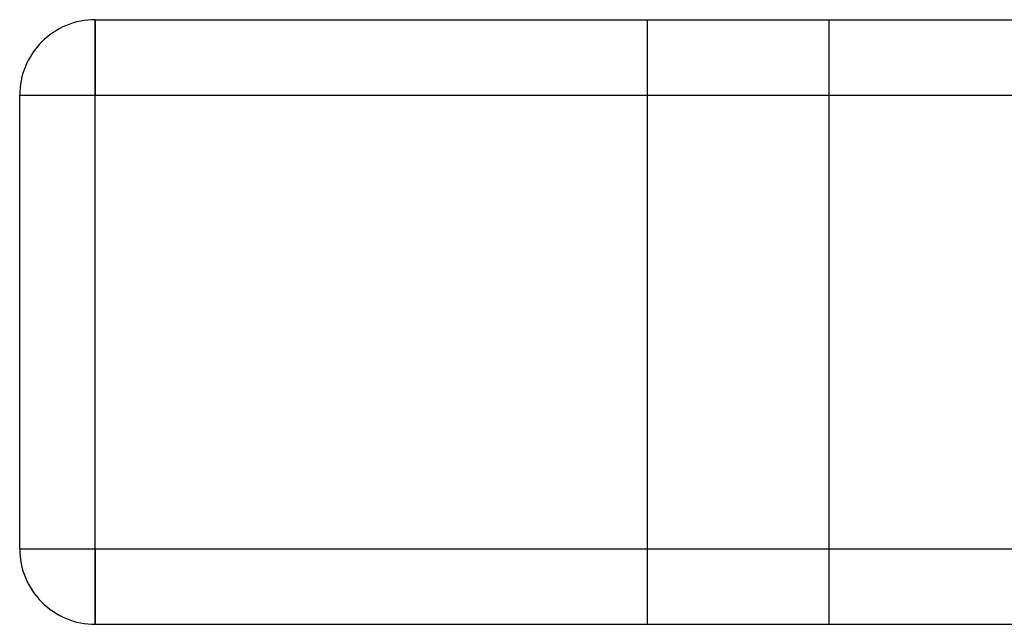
# Model space of a CAD drawing. Header units: millimetres. Extents: x -380 to 380, y -180 to 181.
# Tile 1 of 15: x -315 to -250, y -180 to -140. Entities that reach past the tile are written whole.
import ezdxf

# ---------------------------------------------------------------- set-up
doc = ezdxf.new("R2010")
doc.units = ezdxf.units.MM
doc.layers.add('HIDDEN', color=7, linetype='Continuous')
doc.layers.add('THICK', color=7, linetype='Continuous')

msp = doc.modelspace()

# ---------------------------------------------------------------- linework, layer by layer
at = {"layer": 'HIDDEN'}
for p, q in [((-310, -140.5), (-310, -145.5)), ((-310, -140.5), (-310, -140.5)), ((-273.5, -140.5), (-273.5, -180.5)), ((-273.5, -140.5), (-273.5, -180.5)), ((-261.5, -140.5), (-261.5, -180.5)), ((-261.5, -140.5), (-261.5, -180.5)), ((-315, -145.5), (-310, -145.5)), ((-315, -145.5), (-315, -145.5)), ((-310, -145.5), (310, -145.5)), ((-310, -175.5), (-310, -145.5)), ((-315, -175.5), (-315, -175.5)), ((-315, -175.5), (-310, -175.5)), ((-310, -175.5), (310, -175.5)), ((-310, -175.5), (-310, -180.5)), ((-310, -180.5), (-310, -180.5))]:
    msp.add_line(p, q, dxfattribs=at)
at = {"layer": 'THICK'}
for p, q in [((-310, -140.5), (310, -140.5)), ((-310, -145.5), (-310, -140.5)), ((-315, -145.5), (-310, -145.5)), ((-315, -175.5), (-315, -145.5)), ((-310, -145.5), (310, -145.5)), ((-310, -175.5), (-310, -145.5)), ((-315, -175.5), (-310, -175.5)), ((-310, -180.5), (-310, -175.5)), ((-310, -175.5), (310, -175.5)), ((-310, -180.5), (310, -180.5))]:
    msp.add_line(p, q, dxfattribs=at)
for centre, start, end in [((-310, -145.5), 89.99998, 180.00002), ((-310, -175.5), 180.00002, 270.00002)]:
    msp.add_arc(centre, 5, start, end, dxfattribs=at)

doc.saveas('drawing.dxf')
